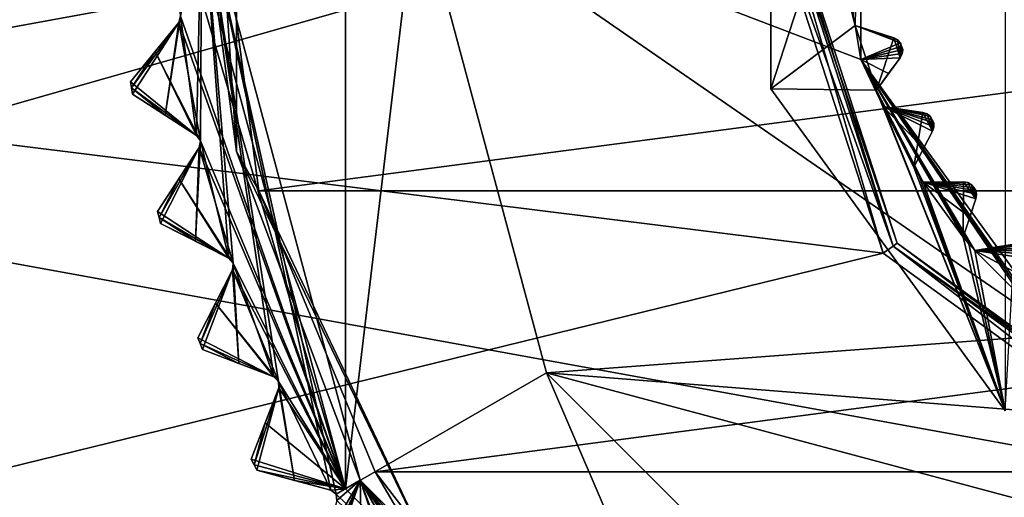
# Model space of a CAD drawing. Header units: millimetres. Extents: x -114 to 114, y -48 to 36.
# Tile 218 of 256: x 54.63 to 66.08, y -7.08 to -1.51. Entities that reach past the tile are written whole.
import ezdxf

# ---------------------------------------------------------------- set-up
doc = ezdxf.new("R2010")
doc.units = ezdxf.units.MM
doc.header["$LTSCALE"] = 65.185185
for name, color, linetype in [('2', 7, 'CONTINUOUS'), ('2786', 7, 'CONTINUOUS'), ('2841', 7, 'CONTINUOUS'), ('2842', 7, 'CONTINUOUS'), ('2954', 7, 'CONTINUOUS'), ('2956', 7, 'CONTINUOUS'), ('2957', 7, 'CONTINUOUS'), ('2958', 7, 'CONTINUOUS'), ('2959', 7, 'CONTINUOUS'), ('2960', 7, 'CONTINUOUS'), ('2961', 7, 'CONTINUOUS'), ('2963', 7, 'CONTINUOUS'), ('2965', 7, 'CONTINUOUS'), ('3021', 7, 'CONTINUOUS'), ('3022', 7, 'CONTINUOUS'), ('3023', 7, 'CONTINUOUS'), ('3024', 7, 'CONTINUOUS'), ('3025', 7, 'CONTINUOUS'), ('3026', 7, 'CONTINUOUS'), ('3028', 7, 'CONTINUOUS'), ('3030', 7, 'CONTINUOUS'), ('3032', 7, 'CONTINUOUS'), ('3033', 7, 'CONTINUOUS'), ('3034', 7, 'CONTINUOUS'), ('3111', 7, 'CONTINUOUS'), ('3112', 7, 'CONTINUOUS'), ('3113', 7, 'CONTINUOUS'), ('3114', 7, 'CONTINUOUS'), ('3115', 7, 'CONTINUOUS'), ('3116', 7, 'CONTINUOUS'), ('3117', 7, 'CONTINUOUS'), ('3118', 7, 'CONTINUOUS'), ('3119', 7, 'CONTINUOUS'), ('3120', 7, 'CONTINUOUS'), ('3121', 7, 'CONTINUOUS'), ('3122', 7, 'CONTINUOUS'), ('3123', 7, 'CONTINUOUS'), ('3124', 7, 'CONTINUOUS'), ('3216', 7, 'CONTINUOUS'), ('3217', 7, 'CONTINUOUS'), ('3219', 7, 'CONTINUOUS'), ('3300', 7, 'CONTINUOUS'), ('3301', 7, 'CONTINUOUS'), ('3302', 7, 'CONTINUOUS'), ('3303', 7, 'CONTINUOUS'), ('3348', 7, 'CONTINUOUS'), ('3349', 7, 'CONTINUOUS'), ('3350', 7, 'CONTINUOUS'), ('3413', 7, 'CONTINUOUS'), ('3414', 7, 'CONTINUOUS'), ('3415', 7, 'CONTINUOUS'), ('77', 7, 'CONTINUOUS'), ('86', 7, 'CONTINUOUS'), ('88', 7, 'CONTINUOUS')]:
    doc.layers.add(name, color=color, linetype=linetype)

msp = doc.modelspace()

# ---------------------------------------------------------------- linework, layer by layer
at = {"layer": '2', "linetype": 'CONTINUOUS'}
for points in [[(-11.634, -6.848, 92.5), (113, -35, 92.5), (-9.8, 0, 92.5), (-11.634, -6.848, 92.5)], [(-9.8, 0, 92.5), (113, -35, 92.5), (21.275, -6.847, 92.5), (-9.8, 0, 92.5)], [(29.326, -4.231, 92.5), (113, -35, 92.5), (30.7, 0, 92.5), (29.326, -4.231, 92.5)], [(113, -35, 92.5), (68.275, -6.847, 92.5), (30.7, 0, 92.5), (113, -35, 92.5)], [(64.674, -4.231, 92.5), (63.3, 0, 92.5), (30.7, 0, 92.5), (64.674, -4.231, 92.5)], [(68.275, -6.847, 92.5), (64.674, -4.231, 92.5), (30.7, 0, 92.5), (68.275, -6.847, 92.5)], [(25.725, -6.847, 92.5), (113, -35, 92.5), (29.326, -4.231, 92.5), (25.725, -6.847, 92.5)], [(-16.649, -11.864, 92.5), (113, -35, 92.5), (-11.634, -6.848, 92.5), (-16.649, -11.864, 92.5)], [(21.275, -6.847, 92.5), (113, -35, 92.5), (25.725, -6.847, 92.5), (21.275, -6.847, 92.5)]]:
    msp.add_3dface(points, dxfattribs=at)
at = {"layer": '2786', "linetype": 'CONTINUOUS'}
for points in [[(-50.5, -32.5, 90), (63.3, 0, 90), (64.674, -4.231, 90), (-50.5, -32.5, 90)], [(63.3, 0, 90), (-50.5, -32.5, 90), (25.725, -6.847, 90), (63.3, 0, 90)], [(63.3, 0, 90), (25.725, -6.847, 90), (29.326, -4.231, 90), (63.3, 0, 90)], [(63.3, 0, 90), (29.326, -4.231, 90), (30.7, 0, 90), (63.3, 0, 90)], [(-50.5, -32.5, 90), (64.674, -4.231, 90), (68.275, -6.847, 90), (-50.5, -32.5, 90)], [(110.5, -32.5, 90), (-50.5, -32.5, 90), (72.725, -6.847, 90), (110.5, -32.5, 90)], [(-50.5, -32.5, 90), (68.275, -6.847, 90), (72.725, -6.847, 90), (-50.5, -32.5, 90)]]:
    msp.add_3dface(points, dxfattribs=at)
at = {"layer": '2841', "linetype": 'CONTINUOUS'}
for points in [[(57.412, -3.508, 110), (84.05, 0, 110), (56.95, 0, 110), (57.412, -3.508, 110)], [(83.588, -3.508, 110), (84.05, 0, 110), (57.412, -3.508, 110), (83.588, -3.508, 110)], [(58.767, -6.777, 110), (83.588, -3.508, 110), (57.412, -3.508, 110), (58.767, -6.777, 110)], [(82.233, -6.777, 110), (83.588, -3.508, 110), (58.767, -6.777, 110), (82.233, -6.777, 110)], [(60.921, -9.584, 110), (82.233, -6.777, 110), (58.767, -6.777, 110), (60.921, -9.584, 110)], [(80.079, -9.584, 110), (82.233, -6.777, 110), (60.921, -9.584, 110), (80.079, -9.584, 110)]]:
    msp.add_3dface(points, dxfattribs=at)
at = {"layer": '2842', "linetype": 'CONTINUOUS'}
for points in [[(56.55, 0, 93), (58.419, 6.975, 93), (58.419, -6.975, 93), (56.55, 0, 93)], [(58.419, -6.975, 93), (58.419, 6.975, 93), (59.25, 0, 93), (58.419, -6.975, 93)], [(60.757, -5.625, 93), (58.419, -6.975, 93), (59.25, 0, 93), (60.757, -5.625, 93)], [(63.525, -12.081, 93), (58.419, -6.975, 93), (60.757, -5.625, 93), (63.525, -12.081, 93)], [(64.875, -9.743, 93), (63.525, -12.081, 93), (60.757, -5.625, 93), (64.875, -9.743, 93)]]:
    msp.add_3dface(points, dxfattribs=at)
at = {"layer": '2954', "linetype": 'CONTINUOUS'}
for points in [[(57.829, -6.878, 108.833), (57.391, -6.76, 108.5), (58.25, -6.991, 109.146), (57.829, -6.878, 108.833)], [(58.25, -6.991, 109.146), (57.391, -6.76, 108.5), (57.391, -6.76, 93.8), (58.25, -6.991, 109.146)], [(57.829, -6.878, 93.467), (58.25, -6.991, 109.146), (57.391, -6.76, 93.8), (57.829, -6.878, 93.467)], [(58.25, -6.991, 93.154), (58.25, -6.991, 109.146), (57.829, -6.878, 93.467), (58.25, -6.991, 93.154)]]:
    msp.add_3dface(points, dxfattribs=at)
at = {"layer": '2956', "linetype": 'CONTINUOUS'}
for points in [[(57.179, -5.516, 108.833), (56.756, -5.353, 108.5), (57.587, -5.672, 109.146), (57.179, -5.516, 108.833)], [(57.587, -5.672, 109.146), (56.756, -5.353, 108.5), (56.756, -5.353, 93.8), (57.587, -5.672, 109.146)], [(57.179, -5.516, 93.467), (57.587, -5.672, 109.146), (56.756, -5.353, 93.8), (57.179, -5.516, 93.467)], [(57.587, -5.672, 93.154), (57.587, -5.672, 109.146), (57.179, -5.516, 93.467), (57.587, -5.672, 93.154)]]:
    msp.add_3dface(points, dxfattribs=at)
at = {"layer": '2957', "linetype": 'CONTINUOUS'}
for points in [[(57.325, -6.632, 93.8), (57.325, -6.632, 108.5), (57.644, -5.801, 93.154), (57.325, -6.632, 93.8)], [(57.644, -5.801, 93.154), (57.325, -6.632, 108.5), (57.488, -6.208, 108.833), (57.644, -5.801, 93.154)], [(57.488, -6.208, 93.467), (57.325, -6.632, 93.8), (57.644, -5.801, 93.154), (57.488, -6.208, 93.467)], [(57.644, -5.801, 109.146), (57.644, -5.801, 93.154), (57.488, -6.208, 108.833), (57.644, -5.801, 109.146)]]:
    msp.add_3dface(points, dxfattribs=at)
at = {"layer": '2958', "linetype": 'CONTINUOUS'}
for points in [[(56.676, -4.093, 108.833), (56.271, -3.887, 108.5), (57.064, -4.291, 109.146), (56.676, -4.093, 108.833)], [(57.064, -4.291, 109.146), (56.271, -3.887, 108.5), (56.271, -3.887, 93.8), (57.064, -4.291, 109.146)], [(56.676, -4.093, 93.467), (57.064, -4.291, 109.146), (56.271, -3.887, 93.8), (56.676, -4.093, 93.467)], [(57.064, -4.291, 93.154), (57.064, -4.291, 109.146), (56.676, -4.093, 93.467), (57.064, -4.291, 93.154)]]:
    msp.add_3dface(points, dxfattribs=at)
at = {"layer": '2959', "linetype": 'CONTINUOUS'}
for points in [[(56.704, -5.219, 93.8), (56.704, -5.219, 108.5), (57.108, -4.426, 93.154), (56.704, -5.219, 93.8)], [(57.108, -4.426, 93.154), (56.704, -5.219, 108.5), (56.91, -4.814, 108.833), (57.108, -4.426, 93.154)], [(56.91, -4.814, 93.467), (56.704, -5.219, 93.8), (57.108, -4.426, 93.154), (56.91, -4.814, 93.467)], [(57.108, -4.426, 109.146), (57.108, -4.426, 93.154), (56.91, -4.814, 108.833), (57.108, -4.426, 109.146)]]:
    msp.add_3dface(points, dxfattribs=at)
at = {"layer": '2960', "linetype": 'CONTINUOUS'}
for points in [[(56.324, -2.626, 108.833), (55.943, -2.379, 108.5), (56.689, -2.863, 109.146), (56.324, -2.626, 108.833)], [(56.689, -2.863, 109.146), (55.943, -2.379, 108.5), (55.943, -2.379, 93.8), (56.689, -2.863, 109.146)], [(56.324, -2.626, 93.467), (56.689, -2.863, 109.146), (55.943, -2.379, 93.8), (56.324, -2.626, 93.467)], [(56.689, -2.863, 93.154), (56.689, -2.863, 109.146), (56.324, -2.626, 93.467), (56.689, -2.863, 93.154)]]:
    msp.add_3dface(points, dxfattribs=at)
at = {"layer": '2961', "linetype": 'CONTINUOUS'}
for points in [[(56.234, -3.748, 93.8), (56.234, -3.748, 108.5), (56.719, -3.002, 93.154), (56.234, -3.748, 93.8)], [(56.719, -3.002, 93.154), (56.234, -3.748, 108.5), (56.481, -3.367, 108.833), (56.719, -3.002, 93.154)], [(56.481, -3.367, 93.467), (56.234, -3.748, 93.8), (56.719, -3.002, 93.154), (56.481, -3.367, 93.467)], [(56.719, -3.002, 109.146), (56.719, -3.002, 93.154), (56.481, -3.367, 108.833), (56.719, -3.002, 109.146)]]:
    msp.add_3dface(points, dxfattribs=at)
at = {"layer": '2963', "linetype": 'CONTINUOUS'}
for points in [[(55.921, -2.236, 93.8), (55.921, -2.236, 108.5), (56.481, -1.545, 93.154), (55.921, -2.236, 93.8)], [(56.481, -1.545, 93.154), (55.921, -2.236, 108.5), (56.206, -1.884, 108.833), (56.481, -1.545, 93.154)], [(56.206, -1.884, 93.467), (55.921, -2.236, 93.8), (56.481, -1.545, 93.154), (56.206, -1.884, 93.467)], [(56.481, -1.545, 109.146), (56.481, -1.545, 93.154), (56.206, -1.884, 108.833), (56.481, -1.545, 109.146)]]:
    msp.add_3dface(points, dxfattribs=at)
at = {"layer": '2965', "linetype": 'CONTINUOUS'}
for points in [[(56.55, 0, 93), (58.419, -6.975, 93), (56.396, -0.071, 93.154), (56.55, 0, 93)], [(56.396, -0.071, 93.154), (58.419, -6.975, 93), (56.502, -1.471, 93.125), (56.396, -0.071, 93.154)], [(58.419, -6.975, 93), (56.481, -1.545, 93.154), (56.502, -1.471, 93.125), (58.419, -6.975, 93)], [(56.206, -1.884, 93.467), (56.481, -1.545, 93.154), (56.733, -2.926, 93.125), (56.206, -1.884, 93.467)], [(56.481, -1.545, 93.154), (58.419, -6.975, 93), (56.733, -2.926, 93.125), (56.481, -1.545, 93.154)], [(56.689, -2.863, 93.154), (55.921, -2.236, 93.8), (56.206, -1.884, 93.467), (56.689, -2.863, 93.154)], [(56.689, -2.863, 93.154), (56.206, -1.884, 93.467), (56.733, -2.926, 93.125), (56.689, -2.863, 93.154)], [(55.921, -2.236, 93.8), (56.689, -2.863, 93.154), (55.932, -2.307, 93.8), (55.921, -2.236, 93.8)], [(56.689, -2.863, 93.154), (56.324, -2.626, 93.467), (55.932, -2.307, 93.8), (56.689, -2.863, 93.154)], [(56.324, -2.626, 93.467), (55.943, -2.379, 93.8), (55.932, -2.307, 93.8), (56.324, -2.626, 93.467)], [(58.419, -6.975, 93), (56.719, -3.002, 93.154), (56.733, -2.926, 93.125), (58.419, -6.975, 93)], [(56.481, -3.367, 93.467), (56.719, -3.002, 93.154), (57.114, -4.349, 93.125), (56.481, -3.367, 93.467)], [(56.719, -3.002, 93.154), (58.419, -6.975, 93), (57.114, -4.349, 93.125), (56.719, -3.002, 93.154)], [(57.064, -4.291, 93.154), (56.234, -3.748, 93.8), (56.481, -3.367, 93.467), (57.064, -4.291, 93.154)], [(57.064, -4.291, 93.154), (56.481, -3.367, 93.467), (57.114, -4.349, 93.125), (57.064, -4.291, 93.154)], [(56.234, -3.748, 93.8), (57.064, -4.291, 93.154), (56.253, -3.818, 93.8), (56.234, -3.748, 93.8)], [(57.064, -4.291, 93.154), (56.676, -4.093, 93.467), (56.253, -3.818, 93.8), (57.064, -4.291, 93.154)], [(56.676, -4.093, 93.467), (56.271, -3.887, 93.8), (56.253, -3.818, 93.8), (56.676, -4.093, 93.467)], [(58.419, -6.975, 93), (57.108, -4.426, 93.154), (57.114, -4.349, 93.125), (58.419, -6.975, 93)], [(56.91, -4.814, 93.467), (57.108, -4.426, 93.154), (57.642, -5.725, 93.125), (56.91, -4.814, 93.467)], [(57.108, -4.426, 93.154), (58.419, -6.975, 93), (57.642, -5.725, 93.125), (57.108, -4.426, 93.154)], [(57.587, -5.672, 93.154), (56.704, -5.219, 93.8), (56.91, -4.814, 93.467), (57.587, -5.672, 93.154)], [(57.587, -5.672, 93.154), (56.91, -4.814, 93.467), (57.642, -5.725, 93.125), (57.587, -5.672, 93.154)], [(56.704, -5.219, 93.8), (57.587, -5.672, 93.154), (56.73, -5.286, 93.8), (56.704, -5.219, 93.8)], [(57.587, -5.672, 93.154), (57.179, -5.516, 93.467), (56.73, -5.286, 93.8), (57.587, -5.672, 93.154)], [(57.179, -5.516, 93.467), (56.756, -5.353, 93.8), (56.73, -5.286, 93.8), (57.179, -5.516, 93.467)], [(58.419, -6.975, 93), (57.644, -5.801, 93.154), (57.642, -5.725, 93.125), (58.419, -6.975, 93)], [(58.419, -6.975, 93), (57.488, -6.208, 93.467), (57.644, -5.801, 93.154), (58.419, -6.975, 93)], [(58.419, -6.975, 93), (57.325, -6.632, 93.8), (57.488, -6.208, 93.467), (58.419, -6.975, 93)], [(57.325, -6.632, 93.8), (58.419, -6.975, 93), (57.358, -6.696, 93.8), (57.325, -6.632, 93.8)], [(58.419, -6.975, 93), (57.391, -6.76, 93.8), (57.358, -6.696, 93.8), (58.419, -6.975, 93)], [(58.419, -6.975, 93), (57.829, -6.878, 93.467), (57.391, -6.76, 93.8), (58.419, -6.975, 93)], [(58.419, -6.975, 93), (58.25, -6.991, 93.154), (57.829, -6.878, 93.467), (58.419, -6.975, 93)], [(58.25, -6.991, 93.154), (58.419, -6.975, 93), (58.311, -7.037, 93.125), (58.25, -6.991, 93.154)], [(58.419, -6.975, 93), (63.525, -12.081, 93), (58.311, -7.037, 93.125), (58.419, -6.975, 93)], [(63.525, -12.081, 93), (58.321, -7.113, 93.154), (58.311, -7.037, 93.125), (63.525, -12.081, 93)]]:
    msp.add_3dface(points, dxfattribs=at)
at = {"layer": '3021', "linetype": 'CONTINUOUS'}
for points in [[(58.25, -6.991, 109.146), (58.25, -6.991, 93.154), (58.311, -7.037, 93.125), (58.25, -6.991, 109.146)], [(58.25, -6.991, 109.146), (58.311, -7.037, 93.125), (58.311, -7.037, 109.175), (58.25, -6.991, 109.146)], [(58.321, -7.113, 93.154), (58.321, -7.113, 109.146), (58.311, -7.037, 109.175), (58.321, -7.113, 93.154)], [(58.311, -7.037, 93.125), (58.321, -7.113, 93.154), (58.311, -7.037, 109.175), (58.311, -7.037, 93.125)]]:
    msp.add_3dface(points, dxfattribs=at)
at = {"layer": '3022', "linetype": 'CONTINUOUS'}
for points in [[(57.587, -5.672, 109.146), (57.587, -5.672, 93.154), (57.642, -5.725, 93.125), (57.587, -5.672, 109.146)], [(57.587, -5.672, 109.146), (57.642, -5.725, 93.125), (57.642, -5.725, 109.175), (57.587, -5.672, 109.146)], [(57.644, -5.801, 93.154), (57.644, -5.801, 109.146), (57.642, -5.725, 109.175), (57.644, -5.801, 93.154)], [(57.642, -5.725, 93.125), (57.644, -5.801, 93.154), (57.642, -5.725, 109.175), (57.642, -5.725, 93.125)]]:
    msp.add_3dface(points, dxfattribs=at)
at = {"layer": '3023', "linetype": 'CONTINUOUS'}
for points in [[(57.064, -4.291, 109.146), (57.064, -4.291, 93.154), (57.114, -4.349, 93.125), (57.064, -4.291, 109.146)], [(57.064, -4.291, 109.146), (57.114, -4.349, 93.125), (57.114, -4.349, 109.175), (57.064, -4.291, 109.146)], [(57.108, -4.426, 93.154), (57.108, -4.426, 109.146), (57.114, -4.349, 109.175), (57.108, -4.426, 93.154)], [(57.114, -4.349, 93.125), (57.108, -4.426, 93.154), (57.114, -4.349, 109.175), (57.114, -4.349, 93.125)]]:
    msp.add_3dface(points, dxfattribs=at)
at = {"layer": '3024', "linetype": 'CONTINUOUS'}
for points in [[(56.689, -2.863, 109.146), (56.689, -2.863, 93.154), (56.733, -2.926, 93.125), (56.689, -2.863, 109.146)], [(56.689, -2.863, 109.146), (56.733, -2.926, 93.125), (56.733, -2.926, 109.175), (56.689, -2.863, 109.146)], [(56.719, -3.002, 93.154), (56.719, -3.002, 109.146), (56.733, -2.926, 109.175), (56.719, -3.002, 93.154)], [(56.733, -2.926, 93.125), (56.719, -3.002, 93.154), (56.733, -2.926, 109.175), (56.733, -2.926, 93.125)]]:
    msp.add_3dface(points, dxfattribs=at)
at = {"layer": '3025', "linetype": 'CONTINUOUS'}
for points in [[(56.481, -1.545, 93.154), (56.481, -1.545, 109.146), (56.502, -1.471, 109.175), (56.481, -1.545, 93.154)], [(56.502, -1.471, 93.125), (56.481, -1.545, 93.154), (56.502, -1.471, 109.175), (56.502, -1.471, 93.125)]]:
    msp.add_3dface(points, dxfattribs=at)
at = {"layer": '3026', "linetype": 'CONTINUOUS'}
for points in [[(63.367, 2.318, 108), (66.092, 6.068, 108), (63.367, -2.318, 108), (63.367, 2.318, 108)], [(63.367, -2.318, 108), (66.092, 6.068, 108), (66.092, -6.068, 108), (63.367, -2.318, 108)]]:
    msp.add_3dface(points, dxfattribs=at)
at = {"layer": '3028', "linetype": 'CONTINUOUS'}
for points in [[(63.367, 2.318, 106), (63.367, -2.318, 106), (64.35, -1.583, 106), (63.367, 2.318, 106)], [(64.325, -1.482, 106), (63.367, 2.318, 106), (64.35, -1.583, 106), (64.325, -1.482, 106)], [(64.35, -1.583, 106), (63.367, -2.318, 106), (64.595, -2.334, 106), (64.35, -1.583, 106)], [(64.797, -1.725, 106), (64.35, -1.583, 106), (64.595, -2.334, 106), (64.797, -1.725, 106)], [(64.872, -1.957, 106), (64.797, -1.725, 106), (64.595, -2.334, 106), (64.872, -1.957, 106)], [(64.842, -1.748, 106), (64.797, -1.725, 106), (64.872, -1.957, 106), (64.842, -1.748, 106)], [(64.876, -1.784, 106), (64.842, -1.748, 106), (64.872, -1.957, 106), (64.876, -1.784, 106)], [(64.895, -1.912, 106), (64.876, -1.784, 106), (64.872, -1.957, 106), (64.895, -1.912, 106)], [(64.889, -1.823, 106), (64.876, -1.784, 106), (64.895, -1.912, 106), (64.889, -1.823, 106)], [(64.902, -1.862, 106), (64.889, -1.823, 106), (64.895, -1.912, 106), (64.902, -1.862, 106)], [(63.367, -2.318, 106), (66.092, -6.068, 106), (64.595, -2.334, 106), (63.367, -2.318, 106)], [(64.595, -2.334, 106), (66.092, -6.068, 106), (64.633, -2.43, 106), (64.595, -2.334, 106)], [(64.633, -2.43, 106), (66.092, -6.068, 106), (64.674, -2.525, 106), (64.633, -2.43, 106)], [(64.674, -2.525, 106), (66.092, -6.068, 106), (65.032, -3.229, 106), (64.674, -2.525, 106)], [(65.137, -2.596, 106), (64.674, -2.525, 106), (65.032, -3.229, 106), (65.137, -2.596, 106)], [(65.248, -2.813, 106), (65.137, -2.596, 106), (65.032, -3.229, 106), (65.248, -2.813, 106)], [(65.185, -2.611, 106), (65.137, -2.596, 106), (65.248, -2.813, 106), (65.185, -2.611, 106)], [(65.224, -2.642, 106), (65.185, -2.611, 106), (65.248, -2.813, 106), (65.224, -2.642, 106)], [(65.243, -2.679, 106), (65.224, -2.642, 106), (65.248, -2.813, 106), (65.243, -2.679, 106)], [(65.262, -2.715, 106), (65.243, -2.679, 106), (65.248, -2.813, 106), (65.262, -2.715, 106)], [(65.263, -2.765, 106), (65.262, -2.715, 106), (65.248, -2.813, 106), (65.263, -2.765, 106)], [(65.032, -3.229, 106), (66.092, -6.068, 106), (65.086, -3.318, 106), (65.032, -3.229, 106)], [(65.086, -3.318, 106), (66.092, -6.068, 106), (65.141, -3.406, 106), (65.086, -3.318, 106)], [(65.609, -3.403, 106), (65.141, -3.406, 106), (65.605, -4.045, 106), (65.609, -3.403, 106)], [(65.141, -3.406, 106), (66.092, -6.068, 106), (65.605, -4.045, 106), (65.141, -3.406, 106)], [(65.753, -3.6, 106), (65.609, -3.403, 106), (65.605, -4.045, 106), (65.753, -3.6, 106)], [(65.659, -3.411, 106), (65.609, -3.403, 106), (65.753, -3.6, 106), (65.659, -3.411, 106)], [(65.703, -3.435, 106), (65.659, -3.411, 106), (65.753, -3.6, 106), (65.703, -3.435, 106)], [(65.727, -3.468, 106), (65.703, -3.435, 106), (65.753, -3.6, 106), (65.727, -3.468, 106)], [(65.751, -3.501, 106), (65.727, -3.468, 106), (65.753, -3.6, 106), (65.751, -3.501, 106)], [(65.76, -3.55, 106), (65.751, -3.501, 106), (65.753, -3.6, 106), (65.76, -3.55, 106)], [(65.605, -4.045, 106), (66.092, -6.068, 106), (65.671, -4.124, 106), (65.605, -4.045, 106)], [(65.671, -4.124, 106), (66.092, -6.068, 106), (65.739, -4.202, 106), (65.671, -4.124, 106)], [(65.739, -4.202, 106), (66.092, -6.068, 106), (66.202, -4.126, 106), (65.739, -4.202, 106)]]:
    msp.add_3dface(points, dxfattribs=at)
at = {"layer": '3030', "linetype": 'CONTINUOUS'}
for points in [[(64.413, -1.978, 93.5), (59.25, 0, 93.5), (64.413, 1.978, 93.5), (64.413, -1.978, 93.5)], [(60.757, -5.625, 93.5), (59.25, 0, 93.5), (66.738, -5.178, 93.5), (60.757, -5.625, 93.5)], [(66.738, -5.178, 93.5), (59.25, 0, 93.5), (64.413, -1.978, 93.5), (66.738, -5.178, 93.5)], [(70.5, -6.4, 93.5), (60.757, -5.625, 93.5), (66.738, -5.178, 93.5), (70.5, -6.4, 93.5)], [(64.875, -9.743, 93.5), (60.757, -5.625, 93.5), (76.125, -9.743, 93.5), (64.875, -9.743, 93.5)], [(76.125, -9.743, 93.5), (60.757, -5.625, 93.5), (70.5, -6.4, 93.5), (76.125, -9.743, 93.5)]]:
    msp.add_3dface(points, dxfattribs=at)
at = {"layer": '3032', "linetype": 'CONTINUOUS'}
for points in [[(63.367, 2.318, 108), (63.367, -2.318, 108), (63.367, 2.318, 106), (63.367, 2.318, 108)], [(63.367, -2.318, 108), (63.367, -2.318, 106), (63.367, 2.318, 106), (63.367, -2.318, 108)], [(63.367, -2.318, 108), (66.092, -6.068, 108), (63.367, -2.318, 106), (63.367, -2.318, 108)], [(66.092, -6.068, 108), (66.092, -6.068, 106), (63.367, -2.318, 106), (66.092, -6.068, 108)]]:
    msp.add_3dface(points, dxfattribs=at)
at = {"layer": '3033', "linetype": 'CONTINUOUS'}
for points in [[(60.757, -5.625, 93), (59.25, 0, 93), (60.757, -5.625, 93.5), (60.757, -5.625, 93)], [(59.25, 0, 93), (59.25, 0, 93.5), (60.757, -5.625, 93.5), (59.25, 0, 93)], [(64.875, -9.743, 93), (60.757, -5.625, 93), (64.875, -9.743, 93.5), (64.875, -9.743, 93)], [(60.757, -5.625, 93), (60.757, -5.625, 93.5), (64.875, -9.743, 93.5), (60.757, -5.625, 93)]]:
    msp.add_3dface(points, dxfattribs=at)
at = {"layer": '3034', "linetype": 'CONTINUOUS'}
for points in [[(64.35, -1.583, 93.55), (64.413, 1.978, 93.5), (64.325, -1.482, 93.55), (64.35, -1.583, 93.55)], [(64.413, -1.978, 93.5), (64.413, 1.978, 93.5), (64.35, -1.583, 93.55), (64.413, -1.978, 93.5)], [(64.876, -1.784, 94), (64.413, -1.978, 93.5), (64.35, -1.583, 93.55), (64.876, -1.784, 94)], [(64.844, -1.75, 93.98), (64.876, -1.784, 94), (64.35, -1.583, 93.55), (64.844, -1.75, 93.98)], [(64.797, -1.725, 93.942), (64.844, -1.75, 93.98), (64.35, -1.583, 93.55), (64.797, -1.725, 93.942)], [(64.581, -1.656, 93.754), (64.797, -1.725, 93.942), (64.35, -1.583, 93.55), (64.581, -1.656, 93.754)], [(64.889, -1.823, 94), (64.413, -1.978, 93.5), (64.876, -1.784, 94), (64.889, -1.823, 94)], [(64.902, -1.862, 94), (64.413, -1.978, 93.5), (64.889, -1.823, 94), (64.902, -1.862, 94)], [(64.896, -1.909, 93.98), (64.413, -1.978, 93.5), (64.902, -1.862, 94), (64.896, -1.909, 93.98)], [(64.872, -1.957, 93.942), (64.413, -1.978, 93.5), (64.896, -1.909, 93.98), (64.872, -1.957, 93.942)], [(64.738, -2.139, 93.754), (64.413, -1.978, 93.5), (64.872, -1.957, 93.942), (64.738, -2.139, 93.754)], [(66.738, -5.178, 93.5), (64.413, -1.978, 93.5), (66.455, -4.895, 93.55), (66.738, -5.178, 93.5)], [(66.455, -4.895, 93.55), (64.413, -1.978, 93.5), (66.376, -4.829, 93.55), (66.455, -4.895, 93.55)], [(66.376, -4.829, 93.55), (64.413, -1.978, 93.5), (66.298, -4.761, 93.55), (66.376, -4.829, 93.55)], [(66.298, -4.761, 93.55), (64.413, -1.978, 93.5), (65.739, -4.202, 93.55), (66.298, -4.761, 93.55)], [(65.739, -4.202, 93.55), (64.413, -1.978, 93.5), (65.671, -4.124, 93.55), (65.739, -4.202, 93.55)], [(65.671, -4.124, 93.55), (64.413, -1.978, 93.5), (65.605, -4.045, 93.55), (65.671, -4.124, 93.55)], [(65.605, -4.045, 93.55), (64.413, -1.978, 93.5), (65.141, -3.406, 93.55), (65.605, -4.045, 93.55)], [(65.141, -3.406, 93.55), (64.413, -1.978, 93.5), (65.086, -3.318, 93.55), (65.141, -3.406, 93.55)], [(65.086, -3.318, 93.55), (64.413, -1.978, 93.5), (65.032, -3.229, 93.55), (65.086, -3.318, 93.55)], [(65.032, -3.229, 93.55), (64.413, -1.978, 93.5), (64.674, -2.525, 93.55), (65.032, -3.229, 93.55)], [(64.674, -2.525, 93.55), (64.413, -1.978, 93.5), (64.633, -2.43, 93.55), (64.674, -2.525, 93.55)], [(64.633, -2.43, 93.55), (64.413, -1.978, 93.5), (64.595, -2.334, 93.55), (64.633, -2.43, 93.55)], [(64.595, -2.334, 93.55), (64.413, -1.978, 93.5), (64.738, -2.139, 93.754), (64.595, -2.334, 93.55)], [(65.144, -3.014, 93.754), (65.032, -3.229, 93.55), (64.674, -2.525, 93.55), (65.144, -3.014, 93.754)], [(65.248, -2.813, 93.942), (65.144, -3.014, 93.754), (64.674, -2.525, 93.55), (65.248, -2.813, 93.942)], [(65.264, -2.762, 93.98), (65.248, -2.813, 93.942), (64.674, -2.525, 93.55), (65.264, -2.762, 93.98)], [(65.262, -2.715, 94), (65.264, -2.762, 93.98), (64.674, -2.525, 93.55), (65.262, -2.715, 94)], [(65.243, -2.679, 94), (65.262, -2.715, 94), (64.674, -2.525, 93.55), (65.243, -2.679, 94)], [(65.224, -2.642, 94), (65.243, -2.679, 94), (64.674, -2.525, 93.55), (65.224, -2.642, 94)], [(65.188, -2.613, 93.98), (65.224, -2.642, 94), (64.674, -2.525, 93.55), (65.188, -2.613, 93.98)], [(65.137, -2.596, 93.942), (65.188, -2.613, 93.98), (64.674, -2.525, 93.55), (65.137, -2.596, 93.942)], [(64.913, -2.562, 93.754), (65.137, -2.596, 93.942), (64.674, -2.525, 93.55), (64.913, -2.562, 93.754)], [(65.609, -3.403, 93.942), (65.662, -3.412, 93.98), (65.141, -3.406, 93.55), (65.609, -3.403, 93.942)], [(65.382, -3.404, 93.754), (65.609, -3.403, 93.942), (65.141, -3.406, 93.55), (65.382, -3.404, 93.754)], [(65.681, -3.815, 93.754), (65.605, -4.045, 93.55), (65.141, -3.406, 93.55), (65.681, -3.815, 93.754)], [(65.753, -3.6, 93.942), (65.681, -3.815, 93.754), (65.141, -3.406, 93.55), (65.753, -3.6, 93.942)], [(65.76, -3.547, 93.98), (65.753, -3.6, 93.942), (65.141, -3.406, 93.55), (65.76, -3.547, 93.98)], [(65.751, -3.501, 94), (65.76, -3.547, 93.98), (65.141, -3.406, 93.55), (65.751, -3.501, 94)], [(65.727, -3.468, 94), (65.751, -3.501, 94), (65.141, -3.406, 93.55), (65.727, -3.468, 94)], [(65.703, -3.435, 94), (65.727, -3.468, 94), (65.141, -3.406, 93.55), (65.703, -3.435, 94)], [(65.662, -3.412, 93.98), (65.703, -3.435, 94), (65.141, -3.406, 93.55), (65.662, -3.412, 93.98)], [(66.202, -4.126, 93.942), (66.255, -4.127, 93.98), (65.739, -4.202, 93.55), (66.202, -4.126, 93.942)], [(65.978, -4.163, 93.754), (66.202, -4.126, 93.942), (65.739, -4.202, 93.55), (65.978, -4.163, 93.754)], [(66.255, -4.127, 93.98), (66.299, -4.143, 94), (65.739, -4.202, 93.55), (66.255, -4.127, 93.98)], [(66.299, -4.143, 94), (66.328, -4.172, 94), (65.739, -4.202, 93.55), (66.299, -4.143, 94)], [(66.328, -4.172, 94), (66.357, -4.201, 94), (65.739, -4.202, 93.55), (66.328, -4.172, 94)], [(66.357, -4.201, 94), (66.373, -4.245, 93.98), (65.739, -4.202, 93.55), (66.357, -4.201, 94)], [(66.337, -4.522, 93.754), (66.298, -4.761, 93.55), (65.739, -4.202, 93.55), (66.337, -4.522, 93.754)], [(66.374, -4.298, 93.942), (66.337, -4.522, 93.754), (65.739, -4.202, 93.55), (66.374, -4.298, 93.942)], [(66.373, -4.245, 93.98), (66.374, -4.298, 93.942), (65.739, -4.202, 93.55), (66.373, -4.245, 93.98)]]:
    msp.add_3dface(points, dxfattribs=at)
at = {"layer": '3111', "linetype": 'CONTINUOUS'}
for points in [[(65.739, -4.202, 106), (66.202, -4.126, 106), (66.202, -4.126, 93.942), (65.739, -4.202, 106)], [(65.739, -4.202, 106), (66.202, -4.126, 93.942), (65.978, -4.163, 93.754), (65.739, -4.202, 106)], [(65.739, -4.202, 106), (65.978, -4.163, 93.754), (65.739, -4.202, 93.55), (65.739, -4.202, 106)]]:
    msp.add_3dface(points, dxfattribs=at)
at = {"layer": '3112', "linetype": 'CONTINUOUS'}
for points in [[(65.605, -4.045, 106), (65.671, -4.124, 106), (65.605, -4.045, 93.55), (65.605, -4.045, 106)], [(65.671, -4.124, 106), (65.671, -4.124, 93.55), (65.605, -4.045, 93.55), (65.671, -4.124, 106)], [(65.671, -4.124, 106), (65.739, -4.202, 106), (65.671, -4.124, 93.55), (65.671, -4.124, 106)], [(65.739, -4.202, 106), (65.739, -4.202, 93.55), (65.671, -4.124, 93.55), (65.739, -4.202, 106)]]:
    msp.add_3dface(points, dxfattribs=at)
at = {"layer": '3113', "linetype": 'CONTINUOUS'}
for points in [[(65.753, -3.6, 106), (65.605, -4.045, 106), (65.605, -4.045, 93.55), (65.753, -3.6, 106)], [(65.753, -3.6, 106), (65.605, -4.045, 93.55), (65.681, -3.815, 93.754), (65.753, -3.6, 106)], [(65.753, -3.6, 106), (65.681, -3.815, 93.754), (65.753, -3.6, 93.942), (65.753, -3.6, 106)]]:
    msp.add_3dface(points, dxfattribs=at)
at = {"layer": '3114', "linetype": 'CONTINUOUS'}
for points in [[(65.609, -3.403, 106), (65.659, -3.411, 106), (65.609, -3.403, 93.942), (65.609, -3.403, 106)], [(65.659, -3.411, 106), (65.662, -3.412, 93.98), (65.609, -3.403, 93.942), (65.659, -3.411, 106)], [(65.659, -3.411, 106), (65.703, -3.435, 106), (65.662, -3.412, 93.98), (65.659, -3.411, 106)], [(65.703, -3.435, 106), (65.703, -3.435, 94), (65.662, -3.412, 93.98), (65.703, -3.435, 106)]]:
    msp.add_3dface(points, dxfattribs=at)
at = {"layer": '3115', "linetype": 'CONTINUOUS'}
for points in [[(65.141, -3.406, 106), (65.609, -3.403, 106), (65.609, -3.403, 93.942), (65.141, -3.406, 106)], [(65.141, -3.406, 106), (65.609, -3.403, 93.942), (65.382, -3.404, 93.754), (65.141, -3.406, 106)], [(65.141, -3.406, 106), (65.382, -3.404, 93.754), (65.141, -3.406, 93.55), (65.141, -3.406, 106)]]:
    msp.add_3dface(points, dxfattribs=at)
at = {"layer": '3116', "linetype": 'CONTINUOUS'}
for points in [[(65.032, -3.229, 106), (65.086, -3.318, 106), (65.032, -3.229, 93.55), (65.032, -3.229, 106)], [(65.086, -3.318, 106), (65.086, -3.318, 93.55), (65.032, -3.229, 93.55), (65.086, -3.318, 106)], [(65.086, -3.318, 106), (65.141, -3.406, 106), (65.086, -3.318, 93.55), (65.086, -3.318, 106)], [(65.141, -3.406, 106), (65.141, -3.406, 93.55), (65.086, -3.318, 93.55), (65.141, -3.406, 106)]]:
    msp.add_3dface(points, dxfattribs=at)
at = {"layer": '3117', "linetype": 'CONTINUOUS'}
for points in [[(65.248, -2.813, 106), (65.032, -3.229, 106), (65.032, -3.229, 93.55), (65.248, -2.813, 106)], [(65.248, -2.813, 106), (65.032, -3.229, 93.55), (65.144, -3.014, 93.754), (65.248, -2.813, 106)], [(65.248, -2.813, 106), (65.144, -3.014, 93.754), (65.248, -2.813, 93.942), (65.248, -2.813, 106)]]:
    msp.add_3dface(points, dxfattribs=at)
at = {"layer": '3118', "linetype": 'CONTINUOUS'}
for points in [[(65.137, -2.596, 106), (65.185, -2.611, 106), (65.137, -2.596, 93.942), (65.137, -2.596, 106)], [(65.185, -2.611, 106), (65.188, -2.613, 93.98), (65.137, -2.596, 93.942), (65.185, -2.611, 106)], [(65.185, -2.611, 106), (65.224, -2.642, 106), (65.188, -2.613, 93.98), (65.185, -2.611, 106)], [(65.224, -2.642, 106), (65.224, -2.642, 94), (65.188, -2.613, 93.98), (65.224, -2.642, 106)]]:
    msp.add_3dface(points, dxfattribs=at)
at = {"layer": '3119', "linetype": 'CONTINUOUS'}
for points in [[(64.674, -2.525, 106), (65.137, -2.596, 106), (65.137, -2.596, 93.942), (64.674, -2.525, 106)], [(64.674, -2.525, 106), (65.137, -2.596, 93.942), (64.913, -2.562, 93.754), (64.674, -2.525, 106)], [(64.674, -2.525, 106), (64.913, -2.562, 93.754), (64.674, -2.525, 93.55), (64.674, -2.525, 106)]]:
    msp.add_3dface(points, dxfattribs=at)
at = {"layer": '3120', "linetype": 'CONTINUOUS'}
for points in [[(64.595, -2.334, 106), (64.633, -2.43, 106), (64.595, -2.334, 93.55), (64.595, -2.334, 106)], [(64.633, -2.43, 106), (64.633, -2.43, 93.55), (64.595, -2.334, 93.55), (64.633, -2.43, 106)], [(64.633, -2.43, 106), (64.674, -2.525, 106), (64.633, -2.43, 93.55), (64.633, -2.43, 106)], [(64.674, -2.525, 106), (64.674, -2.525, 93.55), (64.633, -2.43, 93.55), (64.674, -2.525, 106)]]:
    msp.add_3dface(points, dxfattribs=at)
at = {"layer": '3121', "linetype": 'CONTINUOUS'}
for points in [[(64.872, -1.957, 106), (64.595, -2.334, 106), (64.595, -2.334, 93.55), (64.872, -1.957, 106)], [(64.872, -1.957, 106), (64.595, -2.334, 93.55), (64.738, -2.139, 93.754), (64.872, -1.957, 106)], [(64.872, -1.957, 106), (64.738, -2.139, 93.754), (64.872, -1.957, 93.942), (64.872, -1.957, 106)]]:
    msp.add_3dface(points, dxfattribs=at)
at = {"layer": '3122', "linetype": 'CONTINUOUS'}
for points in [[(64.797, -1.725, 106), (64.842, -1.748, 106), (64.797, -1.725, 93.942), (64.797, -1.725, 106)], [(64.842, -1.748, 106), (64.844, -1.75, 93.98), (64.797, -1.725, 93.942), (64.842, -1.748, 106)], [(64.842, -1.748, 106), (64.876, -1.784, 106), (64.844, -1.75, 93.98), (64.842, -1.748, 106)], [(64.876, -1.784, 106), (64.876, -1.784, 94), (64.844, -1.75, 93.98), (64.876, -1.784, 106)]]:
    msp.add_3dface(points, dxfattribs=at)
at = {"layer": '3123', "linetype": 'CONTINUOUS'}
for points in [[(64.35, -1.583, 106), (64.797, -1.725, 106), (64.797, -1.725, 93.942), (64.35, -1.583, 106)], [(64.35, -1.583, 106), (64.797, -1.725, 93.942), (64.581, -1.656, 93.754), (64.35, -1.583, 106)], [(64.35, -1.583, 106), (64.581, -1.656, 93.754), (64.35, -1.583, 93.55), (64.35, -1.583, 106)]]:
    msp.add_3dface(points, dxfattribs=at)
at = {"layer": '3124', "linetype": 'CONTINUOUS'}
for points in [[(64.325, -1.482, 106), (64.35, -1.583, 106), (64.325, -1.482, 93.55), (64.325, -1.482, 106)], [(64.35, -1.583, 106), (64.35, -1.583, 93.55), (64.325, -1.482, 93.55), (64.35, -1.583, 106)]]:
    msp.add_3dface(points, dxfattribs=at)
at = {"layer": '3216', "linetype": 'CONTINUOUS'}
for points in [[(56.502, -1.471, 109.175), (56.689, -2.863, 109.146), (56.75, 0, 109.5), (56.502, -1.471, 109.175)], [(56.689, -2.863, 109.146), (56.733, -2.926, 109.175), (56.75, 0, 109.5), (56.689, -2.863, 109.146)], [(56.733, -2.926, 109.175), (57.064, -4.291, 109.146), (56.75, 0, 109.5), (56.733, -2.926, 109.175)], [(58.25, -6.991, 109.146), (58.311, -7.037, 109.175), (56.75, 0, 109.5), (58.25, -6.991, 109.146)], [(57.642, -5.725, 109.175), (58.25, -6.991, 109.146), (56.75, 0, 109.5), (57.642, -5.725, 109.175)], [(57.587, -5.672, 109.146), (57.642, -5.725, 109.175), (56.75, 0, 109.5), (57.587, -5.672, 109.146)], [(57.114, -4.349, 109.175), (57.587, -5.672, 109.146), (56.75, 0, 109.5), (57.114, -4.349, 109.175)], [(57.064, -4.291, 109.146), (57.114, -4.349, 109.175), (56.75, 0, 109.5), (57.064, -4.291, 109.146)], [(56.75, 0, 109.5), (58.311, -7.037, 109.175), (58.592, -6.875, 109.5), (56.75, 0, 109.5)], [(56.324, -2.626, 108.833), (56.689, -2.863, 109.146), (56.502, -1.471, 109.175), (56.324, -2.626, 108.833)], [(56.481, -1.545, 109.146), (56.324, -2.626, 108.833), (56.502, -1.471, 109.175), (56.481, -1.545, 109.146)], [(55.943, -2.379, 108.5), (56.481, -1.545, 109.146), (55.932, -2.307, 108.5), (55.943, -2.379, 108.5)], [(56.481, -1.545, 109.146), (56.206, -1.884, 108.833), (55.932, -2.307, 108.5), (56.481, -1.545, 109.146)], [(55.943, -2.379, 108.5), (56.324, -2.626, 108.833), (56.481, -1.545, 109.146), (55.943, -2.379, 108.5)], [(56.206, -1.884, 108.833), (55.921, -2.236, 108.5), (55.932, -2.307, 108.5), (56.206, -1.884, 108.833)], [(56.676, -4.093, 108.833), (57.064, -4.291, 109.146), (56.733, -2.926, 109.175), (56.676, -4.093, 108.833)], [(56.719, -3.002, 109.146), (56.676, -4.093, 108.833), (56.733, -2.926, 109.175), (56.719, -3.002, 109.146)], [(56.271, -3.887, 108.5), (56.719, -3.002, 109.146), (56.253, -3.818, 108.5), (56.271, -3.887, 108.5)], [(56.719, -3.002, 109.146), (56.481, -3.367, 108.833), (56.253, -3.818, 108.5), (56.719, -3.002, 109.146)], [(56.271, -3.887, 108.5), (56.676, -4.093, 108.833), (56.719, -3.002, 109.146), (56.271, -3.887, 108.5)], [(56.481, -3.367, 108.833), (56.234, -3.748, 108.5), (56.253, -3.818, 108.5), (56.481, -3.367, 108.833)], [(57.108, -4.426, 109.146), (57.179, -5.516, 108.833), (57.114, -4.349, 109.175), (57.108, -4.426, 109.146)], [(57.179, -5.516, 108.833), (57.587, -5.672, 109.146), (57.114, -4.349, 109.175), (57.179, -5.516, 108.833)], [(56.756, -5.353, 108.5), (57.108, -4.426, 109.146), (56.73, -5.286, 108.5), (56.756, -5.353, 108.5)], [(57.108, -4.426, 109.146), (56.91, -4.814, 108.833), (56.73, -5.286, 108.5), (57.108, -4.426, 109.146)], [(56.756, -5.353, 108.5), (57.179, -5.516, 108.833), (57.108, -4.426, 109.146), (56.756, -5.353, 108.5)], [(56.91, -4.814, 108.833), (56.704, -5.219, 108.5), (56.73, -5.286, 108.5), (56.91, -4.814, 108.833)], [(57.829, -6.878, 108.833), (58.25, -6.991, 109.146), (57.642, -5.725, 109.175), (57.829, -6.878, 108.833)], [(57.644, -5.801, 109.146), (57.829, -6.878, 108.833), (57.642, -5.725, 109.175), (57.644, -5.801, 109.146)], [(57.391, -6.76, 108.5), (57.644, -5.801, 109.146), (57.358, -6.696, 108.5), (57.391, -6.76, 108.5)], [(57.644, -5.801, 109.146), (57.488, -6.208, 108.833), (57.358, -6.696, 108.5), (57.644, -5.801, 109.146)], [(57.391, -6.76, 108.5), (57.829, -6.878, 108.833), (57.644, -5.801, 109.146), (57.391, -6.76, 108.5)], [(57.488, -6.208, 108.833), (57.325, -6.632, 108.5), (57.358, -6.696, 108.5), (57.488, -6.208, 108.833)], [(58.208, -7.535, 108.833), (58.091, -7.973, 108.5), (58.592, -6.875, 109.5), (58.208, -7.535, 108.833)], [(58.592, -6.875, 109.5), (58.091, -7.973, 108.5), (58.13, -8.033, 108.5), (58.592, -6.875, 109.5)], [(58.169, -8.094, 108.5), (58.592, -6.875, 109.5), (58.13, -8.033, 108.5), (58.169, -8.094, 108.5)], [(58.169, -8.094, 108.5), (58.617, -8.165, 108.833), (58.592, -6.875, 109.5), (58.169, -8.094, 108.5)], [(58.321, -7.113, 109.146), (58.208, -7.535, 108.833), (58.592, -6.875, 109.5), (58.321, -7.113, 109.146)], [(58.311, -7.037, 109.175), (58.321, -7.113, 109.146), (58.592, -6.875, 109.5), (58.311, -7.037, 109.175)], [(63.387, -12.179, 109.146), (63.463, -12.189, 109.175), (58.592, -6.875, 109.5), (63.387, -12.179, 109.146)], [(62.227, -11.387, 109.175), (63.387, -12.179, 109.146), (58.592, -6.875, 109.5), (62.227, -11.387, 109.175)], [(62.153, -11.369, 109.146), (62.227, -11.387, 109.175), (58.592, -6.875, 109.5), (62.153, -11.369, 109.146)], [(61.082, -10.46, 109.175), (62.153, -11.369, 109.146), (58.592, -6.875, 109.5), (61.082, -10.46, 109.175)], [(61.01, -10.434, 109.146), (61.082, -10.46, 109.175), (58.592, -6.875, 109.5), (61.01, -10.434, 109.146)], [(60.04, -9.418, 109.175), (61.01, -10.434, 109.146), (58.592, -6.875, 109.5), (60.04, -9.418, 109.175)], [(59.971, -9.385, 109.146), (60.04, -9.418, 109.175), (58.592, -6.875, 109.5), (59.971, -9.385, 109.146)], [(59.113, -8.273, 109.175), (59.971, -9.385, 109.146), (58.592, -6.875, 109.5), (59.113, -8.273, 109.175)], [(58.617, -8.165, 108.833), (59.048, -8.233, 109.146), (58.592, -6.875, 109.5), (58.617, -8.165, 108.833)], [(59.048, -8.233, 109.146), (59.113, -8.273, 109.175), (58.592, -6.875, 109.5), (59.048, -8.233, 109.146)], [(58.592, -6.875, 109.5), (63.463, -12.189, 109.175), (63.625, -11.908, 109.5), (58.592, -6.875, 109.5)]]:
    msp.add_3dface(points, dxfattribs=at)
at = {"layer": '3217', "linetype": 'CONTINUOUS'}
for points in [[(56.75, 0, 109.5), (58.592, -6.875, 109.5), (56.75, 0, 109.8), (56.75, 0, 109.5)], [(56.75, 0, 109.8), (58.592, -6.875, 109.5), (58.592, -6.875, 109.8), (56.75, 0, 109.8)], [(58.592, -6.875, 109.5), (63.625, -11.908, 109.5), (58.592, -6.875, 109.8), (58.592, -6.875, 109.5)], [(58.592, -6.875, 109.8), (63.625, -11.908, 109.5), (63.625, -11.908, 109.8), (58.592, -6.875, 109.8)]]:
    msp.add_3dface(points, dxfattribs=at)
at = {"layer": '3219', "linetype": 'CONTINUOUS'}
for points in [[(56.75, 0, 109.8), (57.152, -3.047, 109.941), (57.152, 3.047, 109.941), (56.75, 0, 109.8)], [(57.152, -3.047, 109.941), (56.95, 0, 110), (57.152, 3.047, 109.941), (57.152, -3.047, 109.941)], [(56.75, 0, 109.8), (58.592, -6.875, 109.8), (57.152, -3.047, 109.941), (56.75, 0, 109.8)], [(57.412, -3.508, 110), (56.95, 0, 110), (57.152, -3.047, 109.941), (57.412, -3.508, 110)], [(59.796, -8.536, 109.941), (57.412, -3.508, 110), (57.152, -3.047, 109.941), (59.796, -8.536, 109.941)], [(58.592, -6.875, 109.8), (59.796, -8.536, 109.941), (57.152, -3.047, 109.941), (58.592, -6.875, 109.8)], [(58.767, -6.777, 110), (57.412, -3.508, 110), (59.796, -8.536, 109.941), (58.767, -6.777, 110)], [(60.921, -9.584, 110), (58.767, -6.777, 110), (59.796, -8.536, 109.941), (60.921, -9.584, 110)], [(58.592, -6.875, 109.8), (63.625, -11.908, 109.8), (59.796, -8.536, 109.941), (58.592, -6.875, 109.8)]]:
    msp.add_3dface(points, dxfattribs=at)
at = {"layer": '3300', "linetype": 'CONTINUOUS'}
for points in [[(57.325, -6.632, 108.5), (57.325, -6.632, 93.8), (57.358, -6.696, 93.8), (57.325, -6.632, 108.5)], [(57.325, -6.632, 108.5), (57.358, -6.696, 93.8), (57.358, -6.696, 108.5), (57.325, -6.632, 108.5)], [(57.391, -6.76, 93.8), (57.391, -6.76, 108.5), (57.358, -6.696, 108.5), (57.391, -6.76, 93.8)], [(57.358, -6.696, 93.8), (57.391, -6.76, 93.8), (57.358, -6.696, 108.5), (57.358, -6.696, 93.8)]]:
    msp.add_3dface(points, dxfattribs=at)
at = {"layer": '3301', "linetype": 'CONTINUOUS'}
for points in [[(56.704, -5.219, 108.5), (56.704, -5.219, 93.8), (56.73, -5.286, 93.8), (56.704, -5.219, 108.5)], [(56.704, -5.219, 108.5), (56.73, -5.286, 93.8), (56.73, -5.286, 108.5), (56.704, -5.219, 108.5)], [(56.756, -5.353, 93.8), (56.756, -5.353, 108.5), (56.73, -5.286, 108.5), (56.756, -5.353, 93.8)], [(56.73, -5.286, 93.8), (56.756, -5.353, 93.8), (56.73, -5.286, 108.5), (56.73, -5.286, 93.8)]]:
    msp.add_3dface(points, dxfattribs=at)
at = {"layer": '3302', "linetype": 'CONTINUOUS'}
for points in [[(56.234, -3.748, 108.5), (56.234, -3.748, 93.8), (56.253, -3.818, 93.8), (56.234, -3.748, 108.5)], [(56.234, -3.748, 108.5), (56.253, -3.818, 93.8), (56.253, -3.818, 108.5), (56.234, -3.748, 108.5)], [(56.271, -3.887, 93.8), (56.271, -3.887, 108.5), (56.253, -3.818, 108.5), (56.271, -3.887, 93.8)], [(56.253, -3.818, 93.8), (56.271, -3.887, 93.8), (56.253, -3.818, 108.5), (56.253, -3.818, 93.8)]]:
    msp.add_3dface(points, dxfattribs=at)
at = {"layer": '3303', "linetype": 'CONTINUOUS'}
for points in [[(55.921, -2.236, 108.5), (55.921, -2.236, 93.8), (55.932, -2.307, 93.8), (55.921, -2.236, 108.5)], [(55.921, -2.236, 108.5), (55.932, -2.307, 93.8), (55.932, -2.307, 108.5), (55.921, -2.236, 108.5)], [(55.943, -2.379, 93.8), (55.943, -2.379, 108.5), (55.932, -2.307, 108.5), (55.943, -2.379, 93.8)], [(55.932, -2.307, 93.8), (55.943, -2.379, 93.8), (55.932, -2.307, 108.5), (55.932, -2.307, 93.8)]]:
    msp.add_3dface(points, dxfattribs=at)
at = {"layer": '3348', "linetype": 'CONTINUOUS'}
for points in [[(65.703, -3.435, 106), (65.727, -3.468, 106), (65.703, -3.435, 94), (65.703, -3.435, 106)], [(65.727, -3.468, 106), (65.727, -3.468, 94), (65.703, -3.435, 94), (65.727, -3.468, 106)], [(65.727, -3.468, 106), (65.751, -3.501, 106), (65.727, -3.468, 94), (65.727, -3.468, 106)], [(65.751, -3.501, 106), (65.751, -3.501, 94), (65.727, -3.468, 94), (65.751, -3.501, 106)]]:
    msp.add_3dface(points, dxfattribs=at)
at = {"layer": '3349', "linetype": 'CONTINUOUS'}
for points in [[(65.224, -2.642, 106), (65.243, -2.679, 106), (65.224, -2.642, 94), (65.224, -2.642, 106)], [(65.243, -2.679, 106), (65.243, -2.679, 94), (65.224, -2.642, 94), (65.243, -2.679, 106)], [(65.243, -2.679, 106), (65.262, -2.715, 106), (65.243, -2.679, 94), (65.243, -2.679, 106)], [(65.262, -2.715, 106), (65.262, -2.715, 94), (65.243, -2.679, 94), (65.262, -2.715, 106)]]:
    msp.add_3dface(points, dxfattribs=at)
at = {"layer": '3350', "linetype": 'CONTINUOUS'}
for points in [[(64.876, -1.784, 106), (64.889, -1.823, 106), (64.876, -1.784, 94), (64.876, -1.784, 106)], [(64.889, -1.823, 106), (64.889, -1.823, 94), (64.876, -1.784, 94), (64.889, -1.823, 106)], [(64.889, -1.823, 106), (64.902, -1.862, 106), (64.889, -1.823, 94), (64.889, -1.823, 106)], [(64.902, -1.862, 106), (64.902, -1.862, 94), (64.889, -1.823, 94), (64.902, -1.862, 106)]]:
    msp.add_3dface(points, dxfattribs=at)
at = {"layer": '3413', "linetype": 'CONTINUOUS'}
for points in [[(65.751, -3.501, 106), (65.76, -3.55, 106), (65.751, -3.501, 94), (65.751, -3.501, 106)], [(65.76, -3.55, 106), (65.76, -3.547, 93.98), (65.751, -3.501, 94), (65.76, -3.55, 106)], [(65.76, -3.55, 106), (65.753, -3.6, 106), (65.76, -3.547, 93.98), (65.76, -3.55, 106)], [(65.753, -3.6, 106), (65.753, -3.6, 93.942), (65.76, -3.547, 93.98), (65.753, -3.6, 106)]]:
    msp.add_3dface(points, dxfattribs=at)
at = {"layer": '3414', "linetype": 'CONTINUOUS'}
for points in [[(65.262, -2.715, 106), (65.263, -2.765, 106), (65.262, -2.715, 94), (65.262, -2.715, 106)], [(65.263, -2.765, 106), (65.264, -2.762, 93.98), (65.262, -2.715, 94), (65.263, -2.765, 106)], [(65.263, -2.765, 106), (65.248, -2.813, 106), (65.264, -2.762, 93.98), (65.263, -2.765, 106)], [(65.248, -2.813, 106), (65.248, -2.813, 93.942), (65.264, -2.762, 93.98), (65.248, -2.813, 106)]]:
    msp.add_3dface(points, dxfattribs=at)
at = {"layer": '3415', "linetype": 'CONTINUOUS'}
for points in [[(64.895, -1.912, 106), (64.872, -1.957, 106), (64.896, -1.909, 93.98), (64.895, -1.912, 106)], [(64.872, -1.957, 106), (64.872, -1.957, 93.942), (64.896, -1.909, 93.98), (64.872, -1.957, 106)], [(64.902, -1.862, 106), (64.895, -1.912, 106), (64.902, -1.862, 94), (64.902, -1.862, 106)], [(64.895, -1.912, 106), (64.896, -1.909, 93.98), (64.902, -1.862, 94), (64.895, -1.912, 106)]]:
    msp.add_3dface(points, dxfattribs=at)
at = {"layer": '77', "linetype": 'CONTINUOUS'}
for points in [[(63.5, 0, 90.2), (63.5, 0, 92.3), (64.837, -4.114, 92.3), (63.5, 0, 90.2)], [(63.5, 0, 90.2), (64.837, -4.114, 92.3), (64.837, -4.114, 90.2), (63.5, 0, 90.2)], [(64.837, -4.114, 92.3), (68.337, -6.657, 92.3), (64.837, -4.114, 90.2), (64.837, -4.114, 92.3)], [(64.837, -4.114, 90.2), (68.337, -6.657, 92.3), (68.337, -6.657, 90.2), (64.837, -4.114, 90.2)]]:
    msp.add_3dface(points, dxfattribs=at)
at = {"layer": '86', "linetype": 'CONTINUOUS'}
for points in [[(63.3, 0, 92.5), (64.674, -4.231, 92.5), (63.441, 0, 92.441), (63.3, 0, 92.5)], [(63.5, 0, 92.3), (63.441, 0, 92.441), (64.789, -4.149, 92.441), (63.5, 0, 92.3)], [(64.837, -4.114, 92.3), (63.5, 0, 92.3), (64.789, -4.149, 92.441), (64.837, -4.114, 92.3)], [(63.441, 0, 92.441), (64.674, -4.231, 92.5), (64.789, -4.149, 92.441), (63.441, 0, 92.441)], [(64.837, -4.114, 92.3), (64.789, -4.149, 92.441), (68.319, -6.713, 92.441), (64.837, -4.114, 92.3)], [(68.337, -6.657, 92.3), (64.837, -4.114, 92.3), (68.319, -6.713, 92.441), (68.337, -6.657, 92.3)], [(64.674, -4.231, 92.5), (68.275, -6.847, 92.5), (64.789, -4.149, 92.441), (64.674, -4.231, 92.5)], [(64.789, -4.149, 92.441), (68.275, -6.847, 92.5), (68.319, -6.713, 92.441), (64.789, -4.149, 92.441)]]:
    msp.add_3dface(points, dxfattribs=at)
at = {"layer": '88', "linetype": 'CONTINUOUS'}
for points in [[(64.674, -4.231, 90), (63.3, 0, 90), (64.789, -4.149, 90.059), (64.674, -4.231, 90)], [(64.789, -4.149, 90.059), (63.3, 0, 90), (63.441, 0, 90.059), (64.789, -4.149, 90.059)], [(63.5, 0, 90.2), (64.837, -4.114, 90.2), (63.441, 0, 90.059), (63.5, 0, 90.2)], [(64.837, -4.114, 90.2), (64.789, -4.149, 90.059), (63.441, 0, 90.059), (64.837, -4.114, 90.2)], [(64.837, -4.114, 90.2), (68.337, -6.657, 90.2), (64.789, -4.149, 90.059), (64.837, -4.114, 90.2)], [(68.275, -6.847, 90), (64.674, -4.231, 90), (64.789, -4.149, 90.059), (68.275, -6.847, 90)], [(68.337, -6.657, 90.2), (68.319, -6.713, 90.059), (64.789, -4.149, 90.059), (68.337, -6.657, 90.2)], [(68.319, -6.713, 90.059), (68.275, -6.847, 90), (64.789, -4.149, 90.059), (68.319, -6.713, 90.059)]]:
    msp.add_3dface(points, dxfattribs=at)

doc.saveas('drawing.dxf')
